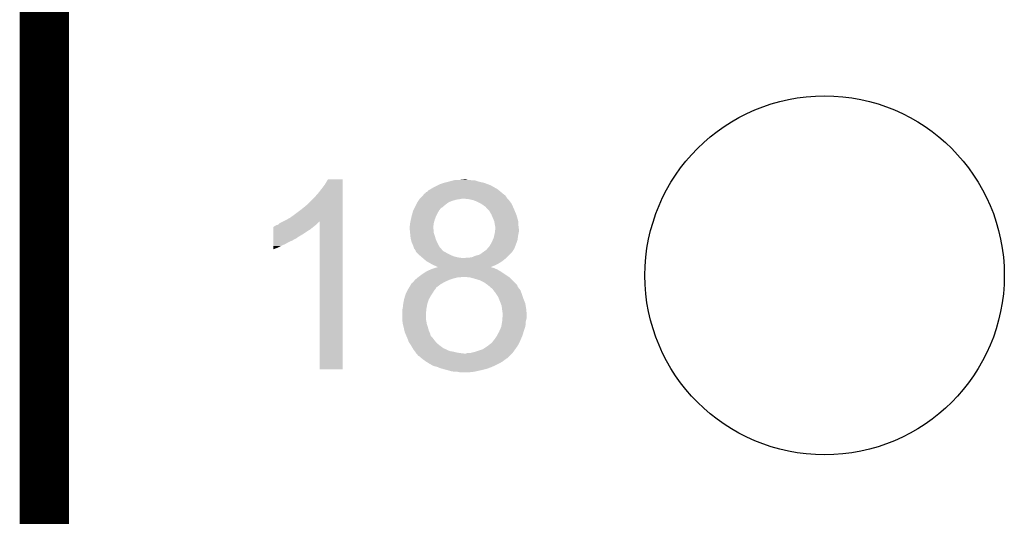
# Model space of a CAD drawing. Extents: x -9 to 122, y -9 to 65.
# Tile 13 of 256: x -8.63 to -3.55, y 7.71 to 10.27. Entities that reach past the tile are written whole.
import ezdxf

# ---------------------------------------------------------------- set-up
doc = ezdxf.new("R2010")
doc.units = 0
doc.layers.get('0').update_dxf_attribs({"linetype": 'CONTINUOUS'})
for name, color, linetype in [('CLICKER_4_FOR_R7FA4M2A_V100_GKO', 14, 'CONTINUOUS'), ('CLICKER_4_FOR_R7FA4M2A_V100_GTO', 12, 'CONTINUOUS'), ('CLICKER_4_FOR_R7FA4M2A_V100_GTS', 13, 'CONTINUOUS')]:
    doc.layers.add(name, color=color, linetype=linetype)

# ---------------------------------------------------------------- blocks, each defined once
blk = doc.blocks.new('ROUND_38')
blk.add_circle((0, 0), 0.9271)

msp = doc.modelspace()

# ---------------------------------------------------------------- linework, layer by layer
at = {"layer": 'CLICKER_4_FOR_R7FA4M2A_V100_GKO', "const_width": 0.254}
msp.add_lwpolyline([(-8.49884, -4.83362), (-8.49884, 60.95238)], dxfattribs=at)
at = {"layer": 'CLICKER_4_FOR_R7FA4M2A_V100_GTO'}
for points in [[(-7.08406, 9.377678), (-7.06628, 9.40054), (-6.959602, 9.377678), (-6.959602, 9.40054)], [(-7.06628, 9.40054), (-7.051038, 9.420862), (-6.959602, 9.40054), (-6.959602, 9.420862)], [(-7.051038, 9.420862), (-7.035802, 9.446238), (-6.959602, 9.420862), (-6.9596, 9.446238)], [(-7.035802, 9.446238), (-7.035788, 9.44626), (-6.9596, 9.446238), (-7.035788, 9.44626)], [(-6.507482, 9.39546), (-6.49478, 9.40308), (-6.159502, 9.39546), (-6.172834, 9.40308)], [(-6.49478, 9.40308), (-6.46938, 9.41578), (-6.172834, 9.40308), (-6.195058, 9.41578)], [(-6.46938, 9.41578), (-6.454138, 9.4234), (-6.195058, 9.41578), (-6.214872, 9.4234)], [(-6.454138, 9.4234), (-6.4389, 9.428478), (-6.214872, 9.4234), (-6.228078, 9.428478)], [(-6.4389, 9.428478), (-6.41858, 9.43356), (-6.228078, 9.428478), (-6.250088, 9.43356)], [(-6.41858, 9.43356), (-6.409048, 9.436102), (-6.250088, 9.43356), (-6.2611, 9.436102)], [(-6.409048, 9.436102), (-6.390012, 9.441178), (-6.2611, 9.436102), (-6.276338, 9.441178)], [(-6.390012, 9.441178), (-6.390004, 9.44118), (-6.276338, 9.441178), (-6.289038, 9.44118)], [(-6.390004, 9.44118), (-6.380478, 9.44372), (-6.289038, 9.44118), (-6.301738, 9.44372)], [(-6.35762, 9.44372), (-6.334778, 9.446258), (-6.314436, 9.44372), (-6.322058, 9.446258)], [(-6.334778, 9.446258), (-6.334758, 9.44626), (-6.322058, 9.446258), (-6.334758, 9.44626)], [(-7.145022, 9.314178), (-7.10184, 9.35736), (-6.959604, 9.314178), (-6.959602, 9.35736)], [(-7.10184, 9.35736), (-7.08406, 9.377678), (-6.959602, 9.35736), (-6.959602, 9.377678)], [(-6.563358, 9.344662), (-6.56082, 9.3472), (-6.355072, 9.344662), (-6.342378, 9.3472)], [(-6.56082, 9.3472), (-6.558282, 9.349738), (-6.1087, 9.3472), (-6.111238, 9.349738)], [(-6.558282, 9.349738), (-6.55066, 9.35736), (-6.111238, 9.349738), (-6.11632, 9.35736)], [(-6.55066, 9.35736), (-6.544314, 9.364976), (-6.11632, 9.35736), (-6.1214, 9.364976)], [(-6.544314, 9.364976), (-6.5422, 9.367514), (-6.1214, 9.364976), (-6.126466, 9.367514)], [(-6.5422, 9.367514), (-6.540096, 9.370038), (-6.126466, 9.367514), (-6.12648, 9.370038)], [(-6.540096, 9.370038), (-6.540078, 9.37006), (-6.12648, 9.370038), (-6.129014, 9.37006)], [(-6.540078, 9.37006), (-6.537962, 9.372598), (-6.129014, 9.37006), (-6.13206, 9.372598)], [(-6.537962, 9.372598), (-6.535414, 9.37514), (-6.13206, 9.372598), (-6.13511, 9.37514)], [(-6.535414, 9.37514), (-6.532874, 9.375154), (-6.13511, 9.37514), (-6.135128, 9.375154)], [(-6.532874, 9.375154), (-6.530332, 9.38022), (-6.135128, 9.375154), (-6.141208, 9.38022)], [(-6.530332, 9.38022), (-6.522718, 9.382764), (-6.141208, 9.38022), (-6.144262, 9.382764)], [(-6.522718, 9.382764), (-6.517634, 9.390382), (-6.144262, 9.382764), (-6.153406, 9.390382)], [(-6.517634, 9.390382), (-6.507482, 9.39546), (-6.153406, 9.390382), (-6.159502, 9.39546)], [(-6.30936, 9.34466), (-6.33222, 9.3472), (-6.10616, 9.34466), (-6.1087, 9.3472)], [(-7.17296, 9.29132), (-7.145022, 9.314178), (-6.959604, 9.29132), (-6.959604, 9.314178)], [(-6.59511, 9.28624), (-6.59003, 9.2964), (-6.46176, 9.28624), (-6.454138, 9.2964)], [(-6.59003, 9.2964), (-6.58749, 9.30148), (-6.454138, 9.2964), (-6.449054, 9.30148)], [(-6.58749, 9.30148), (-6.587488, 9.301484), (-6.449054, 9.30148), (-6.446514, 9.301484)], [(-6.587488, 9.301484), (-6.57987, 9.31672), (-6.446514, 9.301484), (-6.428742, 9.31672)], [(-6.57987, 9.31672), (-6.57352, 9.32942), (-6.428742, 9.31672), (-6.41096, 9.32942)], [(-6.57352, 9.32942), (-6.573518, 9.329422), (-6.41096, 9.32942), (-6.410956, 9.329422)], [(-6.573518, 9.329422), (-6.568442, 9.337038), (-6.410956, 9.329422), (-6.390642, 9.337038)], [(-6.568442, 9.337038), (-6.565054, 9.34212), (-6.390642, 9.337038), (-6.372858, 9.34212)], [(-6.565054, 9.34212), (-6.56336, 9.34466), (-6.372858, 9.34212), (-6.355082, 9.34466)], [(-6.56336, 9.34466), (-6.563358, 9.344662), (-6.355082, 9.34466), (-6.355072, 9.344662)], [(-6.297924, 9.342118), (-6.30936, 9.34466), (-6.10362, 9.342118), (-6.10616, 9.34466)], [(-6.286498, 9.339578), (-6.297924, 9.342118), (-6.101714, 9.339578), (-6.10362, 9.342118)], [(-6.26618, 9.33196), (-6.286498, 9.339578), (-6.096, 9.33196), (-6.101714, 9.339578)], [(-6.250942, 9.32434), (-6.26618, 9.33196), (-6.090286, 9.32434), (-6.096, 9.33196)], [(-6.246704, 9.321798), (-6.250942, 9.32434), (-6.08838, 9.321798), (-6.090286, 9.32434)], [(-6.23824, 9.31672), (-6.246704, 9.321798), (-6.08607, 9.31672), (-6.08838, 9.321798)], [(-6.22808, 9.3091), (-6.23824, 9.31672), (-6.082606, 9.3091), (-6.08607, 9.31672)], [(-6.22046, 9.30401), (-6.22808, 9.3091), (-6.080292, 9.30401), (-6.082606, 9.3091)], [(-6.220454, 9.301474), (-6.22046, 9.30401), (-6.07914, 9.301474), (-6.080292, 9.30401)], [(-6.21284, 9.29386), (-6.220454, 9.301474), (-6.07568, 9.29386), (-6.07914, 9.301474)], [(-7.25932, 9.2329), (-7.231378, 9.24814), (-6.959606, 9.2329), (-6.959606, 9.24814)], [(-7.231378, 9.24814), (-7.20344, 9.26846), (-6.959606, 9.24814), (-6.959604, 9.26846)], [(-7.20344, 9.26846), (-7.17296, 9.29132), (-6.959604, 9.26846), (-6.959604, 9.29132)], [(-6.607952, 9.23798), (-6.604, 9.25576), (-6.48462, 9.23798), (-6.477954, 9.25576)], [(-6.604, 9.25576), (-6.603308, 9.2583), (-6.477954, 9.25576), (-6.477, 9.2583)], [(-6.603308, 9.2583), (-6.599152, 9.273538), (-6.477, 9.2583), (-6.46938, 9.273538)], [(-6.599152, 9.273538), (-6.59638, 9.2837), (-6.46938, 9.273538), (-6.463284, 9.2837)], [(-6.59638, 9.2837), (-6.59511, 9.28624), (-6.463284, 9.2837), (-6.46176, 9.28624)], [(-6.202678, 9.283698), (-6.21284, 9.29386), (-6.071444, 9.283698), (-6.07568, 9.29386)], [(-6.19252, 9.26592), (-6.202678, 9.283698), (-6.064036, 9.26592), (-6.071444, 9.283698)], [(-6.19143, 9.26338), (-6.19252, 9.26592), (-6.062978, 9.26338), (-6.064036, 9.26592)], [(-6.17728, 9.230358), (-6.19143, 9.26338), (-6.053544, 9.230358), (-6.062978, 9.26338)], [(-7.317736, 9.18972), (-7.317734, 9.199886), (-7.124702, 9.18972), (-7.112502, 9.199886)], [(-7.317734, 9.199886), (-7.3152, 9.20242), (-7.112502, 9.199886), (-7.10946, 9.20242)], [(-7.3152, 9.20242), (-7.315196, 9.202422), (-7.10946, 9.20242), (-7.109458, 9.202422)], [(-7.315196, 9.202422), (-7.310118, 9.204962), (-7.109458, 9.202422), (-7.106284, 9.204962)], [(-7.310118, 9.204962), (-7.302498, 9.210042), (-7.106284, 9.204962), (-7.099934, 9.210042)], [(-7.302498, 9.210042), (-7.292362, 9.212578), (-7.099934, 9.210042), (-7.096762, 9.212578)], [(-7.292362, 9.212578), (-7.292338, 9.212584), (-7.096762, 9.212578), (-7.096756, 9.212584)], [(-7.292338, 9.212584), (-7.284716, 9.220202), (-7.096756, 9.212584), (-7.089138, 9.220202)], [(-7.284716, 9.220202), (-7.269492, 9.227814), (-7.089138, 9.220202), (-7.081526, 9.227814)], [(-7.269492, 9.227814), (-7.26948, 9.22782), (-7.081526, 9.227814), (-7.079002, 9.22782)], [(-7.26948, 9.22782), (-7.25932, 9.2329), (-6.959606, 9.22782), (-6.959606, 9.2329)], [(-7.07898, 8.465842), (-7.079002, 9.22782), (-6.959622, 8.465842), (-6.959606, 9.22782)], [(-6.61416, 9.202422), (-6.61162, 9.212582), (-6.491676, 9.202422), (-6.490548, 9.212582)], [(-6.61416, 9.19734), (-6.61416, 9.202422), (-6.49224, 9.19734), (-6.491676, 9.202422)], [(-6.61416, 9.194802), (-6.61416, 9.19734), (-6.49224, 9.194802), (-6.49224, 9.19734)], [(-6.61416, 9.194798), (-6.61416, 9.194802), (-6.492238, 9.194798), (-6.49224, 9.194802)], [(-6.61162, 9.220202), (-6.60908, 9.2329), (-6.4897, 9.220202), (-6.486072, 9.2329)], [(-6.61162, 9.212582), (-6.61162, 9.220202), (-6.490548, 9.212582), (-6.4897, 9.220202)], [(-6.60908, 9.2329), (-6.607952, 9.23798), (-6.486072, 9.2329), (-6.48462, 9.23798)], [(-6.176856, 9.227818), (-6.17728, 9.230358), (-6.05282, 9.227818), (-6.053544, 9.230358)], [(-6.17474, 9.21512), (-6.176856, 9.227818), (-6.05282, 9.21512), (-6.05282, 9.227818)], [(-6.173724, 9.21004), (-6.17474, 9.21512), (-6.05282, 9.21004), (-6.05282, 9.21512)], [(-6.1722, 9.202418), (-6.173724, 9.21004), (-6.051866, 9.202418), (-6.05282, 9.21004)], [(-6.1722, 9.18972), (-6.1722, 9.202418), (-6.05028, 9.18972), (-6.051866, 9.202418)], [(-7.317738, 9.16178), (-7.317736, 9.17702), (-7.167878, 9.16178), (-7.14502, 9.17702)], [(-7.317738, 9.14654), (-7.317738, 9.16178), (-7.193284, 9.14654), (-7.167878, 9.16178)], [(-7.317738, 9.146518), (-7.317738, 9.14654), (-7.19582, 9.146518), (-7.193284, 9.14654)], [(-7.317738, 9.143994), (-7.317738, 9.146518), (-7.195834, 9.143994), (-7.19582, 9.146518)], [(-7.317736, 9.17702), (-7.317736, 9.18972), (-7.14502, 9.17702), (-7.124702, 9.18972)], [(-6.613144, 9.184642), (-6.61416, 9.194798), (-6.4897, 9.184642), (-6.492238, 9.194798)], [(-6.611874, 9.171944), (-6.613144, 9.184642), (-6.4897, 9.171944), (-6.4897, 9.184642)], [(-6.610348, 9.1567), (-6.611874, 9.171944), (-6.48462, 9.1567), (-6.4897, 9.171944)], [(-6.60908, 9.144002), (-6.610348, 9.1567), (-6.480992, 9.144002), (-6.48462, 9.1567)], [(-6.607808, 9.13892), (-6.60908, 9.144002), (-6.479542, 9.13892), (-6.480992, 9.144002)], [(-6.186354, 9.131296), (-6.179822, 9.146538), (-6.057902, 9.131296), (-6.055724, 9.146538)], [(-6.179822, 9.146538), (-6.179258, 9.14908), (-6.055724, 9.146538), (-6.05536, 9.14908)], [(-6.179258, 9.14908), (-6.17587, 9.16432), (-6.05536, 9.14908), (-6.05282, 9.16432)], [(-6.17587, 9.16432), (-6.17474, 9.169402), (-6.05282, 9.16432), (-6.051804, 9.169402)], [(-6.17474, 9.169402), (-6.173788, 9.177018), (-6.051804, 9.169402), (-6.05028, 9.177018)], [(-6.173788, 9.177018), (-6.172202, 9.189718), (-6.05028, 9.177018), (-6.05028, 9.189718)], [(-6.172202, 9.189718), (-6.1722, 9.18972), (-6.05028, 9.189718), (-6.05028, 9.18972)], [(-7.31774, 9.12368), (-7.317738, 9.1313), (-7.236462, 9.12368), (-7.218682, 9.1313)], [(-7.31774, 9.11352), (-7.31774, 9.12368), (-7.254242, 9.11352), (-7.236462, 9.12368)], [(-7.31774, 9.10336), (-7.31774, 9.11352), (-7.2771, 9.10336), (-7.254242, 9.11352)], [(-7.31774, 9.0932), (-7.31774, 9.10336), (-7.29742, 9.0932), (-7.2771, 9.10336)], [(-7.31774, 9.08561), (-7.31774, 9.0932), (-7.31774, 9.08561), (-7.29742, 9.0932)], [(-7.317738, 9.13892), (-7.317738, 9.143994), (-7.205978, 9.13892), (-7.195834, 9.143994)], [(-7.317738, 9.1313), (-7.317738, 9.13892), (-7.218682, 9.1313), (-7.205978, 9.13892)], [(-6.604, 9.123682), (-6.607808, 9.13892), (-6.473008, 9.123682), (-6.479542, 9.13892)], [(-6.60291, 9.12114), (-6.604, 9.123682), (-6.47192, 9.12114), (-6.473008, 9.123682)], [(-6.59638, 9.105898), (-6.60291, 9.12114), (-6.464298, 9.105898), (-6.47192, 9.12114)], [(-6.594688, 9.100824), (-6.59638, 9.105898), (-6.461762, 9.100824), (-6.464298, 9.105898)], [(-6.5913, 9.090662), (-6.594688, 9.100824), (-6.453052, 9.090662), (-6.461762, 9.100824)], [(-6.211996, 9.090658), (-6.2103, 9.0932), (-6.073142, 9.090658), (-6.07219, 9.0932)], [(-6.2103, 9.0932), (-6.202682, 9.100818), (-6.07219, 9.0932), (-6.069332, 9.100818)], [(-6.202682, 9.100818), (-6.19506, 9.113522), (-6.069332, 9.100818), (-6.064568, 9.113522)], [(-6.19506, 9.113522), (-6.18744, 9.12876), (-6.064568, 9.113522), (-6.058854, 9.12876)], [(-6.18744, 9.12876), (-6.186354, 9.131296), (-6.058854, 9.12876), (-6.057902, 9.131296)], [(-6.585584, 9.08304), (-6.5913, 9.090662), (-6.44652, 9.08304), (-6.453052, 9.090662)], [(-6.583682, 9.080502), (-6.585584, 9.08304), (-6.44398, 9.080502), (-6.44652, 9.08304)], [(-6.581986, 9.075422), (-6.583682, 9.080502), (-6.4389, 9.075422), (-6.44398, 9.080502)], [(-6.58114, 9.072884), (-6.581986, 9.075422), (-6.433824, 9.072884), (-6.4389, 9.075422)], [(-6.578596, 9.07034), (-6.58114, 9.072884), (-6.42874, 9.07034), (-6.433824, 9.072884)], [(-6.570978, 9.06272), (-6.578596, 9.07034), (-6.416038, 9.06272), (-6.42874, 9.07034)], [(-6.56336, 9.0551), (-6.570978, 9.06272), (-6.4008, 9.0551), (-6.416038, 9.06272)], [(-6.56336, 9.055098), (-6.56336, 9.0551), (-6.400794, 9.055098), (-6.4008, 9.0551)], [(-6.554474, 9.047482), (-6.56336, 9.055098), (-6.380482, 9.047482), (-6.400794, 9.055098)], [(-6.548544, 9.0424), (-6.554474, 9.047482), (-6.35762, 9.0424), (-6.380482, 9.047482)], [(-6.54558, 9.03986), (-6.548544, 9.0424), (-6.33222, 9.03986), (-6.35762, 9.0424)], [(-6.322062, 9.042398), (-6.309362, 9.0424), (-6.113784, 9.042398), (-6.11378, 9.0424)], [(-6.309362, 9.0424), (-6.291584, 9.04494), (-6.11378, 9.0424), (-6.11124, 9.04494)], [(-6.291584, 9.04494), (-6.273802, 9.052558), (-6.11124, 9.04494), (-6.103622, 9.052558)], [(-6.273802, 9.052558), (-6.253482, 9.057638), (-6.103622, 9.052558), (-6.098542, 9.057638)], [(-6.253482, 9.057638), (-6.235704, 9.070338), (-6.098542, 9.057638), (-6.085842, 9.070338)], [(-6.235704, 9.070338), (-6.21792, 9.08304), (-6.085842, 9.070338), (-6.077904, 9.08304)], [(-6.21792, 9.08304), (-6.215382, 9.085578), (-6.077904, 9.08304), (-6.076318, 9.085578)], [(-6.215382, 9.085578), (-6.211996, 9.090658), (-6.076318, 9.085578), (-6.073142, 9.090658)], [(-6.533726, 9.0297), (-6.54558, 9.03986), (-6.12902, 9.0297), (-6.116828, 9.03986)], [(-6.5278, 9.02462), (-6.533726, 9.0297), (-6.136132, 9.02462), (-6.12902, 9.0297)], [(-6.514462, 9.016998), (-6.5278, 9.02462), (-6.1468, 9.016998), (-6.136132, 9.02462)], [(-6.492242, 9.0043), (-6.514462, 9.016998), (-6.16966, 9.0043), (-6.1468, 9.016998)], [(-6.47954, 8.99922), (-6.492242, 9.0043), (-6.182304, 8.99922), (-6.16966, 9.0043)], [(-6.469384, 8.994142), (-6.47954, 8.99922), (-6.194942, 8.994142), (-6.182304, 8.99922)], [(-6.475214, 8.991598), (-6.475208, 8.9916), (-6.184896, 8.991598), (-6.189974, 8.9916)], [(-6.475208, 8.9916), (-6.467008, 8.994134), (-6.189974, 8.9916), (-6.192514, 8.994134)], [(-6.466988, 8.99414), (-6.469384, 8.994142), (-6.194946, 8.99414), (-6.194942, 8.994142)], [(-6.467008, 8.994134), (-6.466988, 8.99414), (-6.192514, 8.994134), (-6.194946, 8.99414)], [(-6.329684, 9.03986), (-6.322062, 9.042398), (-6.116828, 9.03986), (-6.113784, 9.042398)], [(-6.57708, 8.935718), (-6.57098, 8.9408), (-6.38556, 8.935718), (-6.365238, 8.9408)], [(-6.57098, 8.9408), (-6.570978, 8.940802), (-6.365238, 8.9408), (-6.349996, 8.940802)], [(-6.570978, 8.940802), (-6.567594, 8.94334), (-6.349996, 8.940802), (-6.344916, 8.94334)], [(-6.567594, 8.94334), (-6.55066, 8.95604), (-6.10235, 8.94334), (-6.1214, 8.95604)], [(-6.55066, 8.95604), (-6.5278, 8.97128), (-6.1214, 8.95604), (-6.14426, 8.97128)], [(-6.5278, 8.97128), (-6.50545, 8.98144), (-6.14426, 8.97128), (-6.162038, 8.98144)], [(-6.50545, 8.98144), (-6.499858, 8.983982), (-6.162038, 8.98144), (-6.16797, 8.983982)], [(-6.499858, 8.983982), (-6.483428, 8.98906), (-6.16797, 8.983982), (-6.17982, 8.98906)], [(-6.483428, 8.98906), (-6.475214, 8.991598), (-6.17982, 8.98906), (-6.184896, 8.991598)], [(-6.304278, 8.9408), (-6.3373, 8.94334), (-6.09854, 8.9408), (-6.10235, 8.94334)], [(-6.30427, 8.940798), (-6.304278, 8.9408), (-6.098538, 8.940798), (-6.09854, 8.9408)], [(-6.617208, 8.88746), (-6.606542, 8.905242), (-6.476996, 8.88746), (-6.454138, 8.905242)], [(-6.606542, 8.905242), (-6.60654, 8.905244), (-6.454138, 8.905242), (-6.454136, 8.905244)], [(-6.60654, 8.905244), (-6.606518, 8.90778), (-6.454136, 8.905244), (-6.44957, 8.90778)], [(-6.606518, 8.90778), (-6.603994, 8.907786), (-6.44957, 8.90778), (-6.44956, 8.907786)], [(-6.603994, 8.907786), (-6.596378, 8.915402), (-6.44956, 8.907786), (-6.435852, 8.915402)], [(-6.596378, 8.915402), (-6.594348, 8.91794), (-6.435852, 8.915402), (-6.431282, 8.91794)], [(-6.594348, 8.91794), (-6.58622, 8.9281), (-6.431282, 8.91794), (-6.40842, 8.9281)], [(-6.58622, 8.9281), (-6.586218, 8.928102), (-6.40842, 8.9281), (-6.408414, 8.928102)], [(-6.586218, 8.928102), (-6.57708, 8.935718), (-6.408414, 8.928102), (-6.38556, 8.935718)], [(-6.27634, 8.93318), (-6.30427, 8.940798), (-6.09092, 8.93318), (-6.098538, 8.940798)], [(-6.25094, 8.92556), (-6.27634, 8.93318), (-6.083302, 8.92556), (-6.09092, 8.93318)], [(-6.23062, 8.915398), (-6.25094, 8.92556), (-6.07314, 8.915398), (-6.083302, 8.92556)], [(-6.21284, 8.9027), (-6.23062, 8.915398), (-6.060444, 8.9027), (-6.07314, 8.915398)], [(-6.209656, 8.900154), (-6.21284, 8.9027), (-6.0579, 8.900154), (-6.060444, 8.9027)], [(-6.203306, 8.895074), (-6.209656, 8.900154), (-6.057896, 8.895074), (-6.0579, 8.900154)], [(-6.20014, 8.89254), (-6.203306, 8.895074), (-6.056206, 8.89254), (-6.057896, 8.895074)], [(-6.195058, 8.88746), (-6.20014, 8.89254), (-6.05282, 8.88746), (-6.056206, 8.89254)], [(-6.6421, 8.82904), (-6.636004, 8.84936), (-6.51369, 8.82904), (-6.5024, 8.84936)], [(-6.636004, 8.84936), (-6.63448, 8.85444), (-6.5024, 8.84936), (-6.499014, 8.85444)], [(-6.63448, 8.85444), (-6.629402, 8.864598), (-6.499014, 8.85444), (-6.49224, 8.864598)], [(-6.629402, 8.864598), (-6.62305, 8.877302), (-6.49224, 8.864598), (-6.484618, 8.877302)], [(-6.62305, 8.877302), (-6.62178, 8.879838), (-6.484618, 8.877302), (-6.482084, 8.879838)], [(-6.62178, 8.879838), (-6.620254, 8.882384), (-6.482084, 8.879838), (-6.479538, 8.882384)], [(-6.620254, 8.882384), (-6.617208, 8.88746), (-6.479538, 8.882384), (-6.476996, 8.88746)], [(-6.195056, 8.887458), (-6.195058, 8.88746), (-6.052818, 8.887458), (-6.05282, 8.88746)], [(-6.18998, 8.884916), (-6.195056, 8.887458), (-6.050784, 8.884916), (-6.052818, 8.887458)], [(-6.182076, 8.874758), (-6.18998, 8.884916), (-6.04266, 8.874758), (-6.050784, 8.884916)], [(-6.1722, 8.86206), (-6.182076, 8.874758), (-6.037896, 8.86206), (-6.04266, 8.874758)], [(-6.16712, 8.85444), (-6.1722, 8.86206), (-6.03504, 8.85444), (-6.037896, 8.86206)], [(-6.15696, 8.8392), (-6.16712, 8.85444), (-6.02996, 8.8392), (-6.03504, 8.85444)], [(-6.153912, 8.83158), (-6.15696, 8.8392), (-6.02742, 8.83158), (-6.02996, 8.8392)], [(-6.64972, 8.780782), (-6.64718, 8.803638), (-6.526876, 8.780782), (-6.52272, 8.803638)], [(-6.64718, 8.803642), (-6.642608, 8.826502), (-6.522718, 8.803642), (-6.5151, 8.826502)], [(-6.64718, 8.803638), (-6.64718, 8.803642), (-6.52272, 8.803638), (-6.522718, 8.803642)], [(-6.642608, 8.826502), (-6.6421, 8.82904), (-6.5151, 8.826502), (-6.51369, 8.82904)], [(-6.1468, 8.8138), (-6.153912, 8.83158), (-6.020308, 8.8138), (-6.02742, 8.83158)], [(-6.143942, 8.806178), (-6.1468, 8.8138), (-6.01726, 8.806178), (-6.020308, 8.8138)], [(-6.13918, 8.793478), (-6.143942, 8.806178), (-6.015142, 8.793478), (-6.01726, 8.806178)], [(-6.136956, 8.775702), (-6.13918, 8.793478), (-6.01218, 8.775702), (-6.015142, 8.793478)], [(-6.65226, 8.770622), (-6.650992, 8.7757), (-6.528262, 8.770622), (-6.5278, 8.7757)], [(-6.65226, 8.74776), (-6.65226, 8.770622), (-6.53034, 8.74776), (-6.528262, 8.770622)], [(-6.65226, 8.727442), (-6.65226, 8.74776), (-6.53034, 8.727442), (-6.53034, 8.74776)], [(-6.650992, 8.7757), (-6.64972, 8.780782), (-6.5278, 8.7757), (-6.526876, 8.780782)], [(-6.13664, 8.77316), (-6.136956, 8.775702), (-6.011968, 8.77316), (-6.01218, 8.775702)], [(-6.1341, 8.755378), (-6.13664, 8.77316), (-6.010486, 8.755378), (-6.011968, 8.77316)], [(-6.134948, 8.732518), (-6.1341, 8.74268), (-6.00964, 8.732518), (-6.00964, 8.74268)], [(-6.1341, 8.745222), (-6.1341, 8.755378), (-6.00964, 8.745222), (-6.010486, 8.755378)], [(-6.1341, 8.74268), (-6.1341, 8.745222), (-6.00964, 8.74268), (-6.00964, 8.745222)], [(-6.65226, 8.724902), (-6.65226, 8.727442), (-6.529832, 8.724902), (-6.53034, 8.727442)], [(-6.65113, 8.71474), (-6.65226, 8.724902), (-6.5278, 8.71474), (-6.529832, 8.724902)], [(-6.64972, 8.702042), (-6.65113, 8.71474), (-6.525682, 8.702042), (-6.5278, 8.71474)], [(-6.649084, 8.6995), (-6.64972, 8.702042), (-6.52526, 8.6995), (-6.525682, 8.702042)], [(-6.645274, 8.68426), (-6.649084, 8.6995), (-6.52018, 8.68426), (-6.52526, 8.6995)], [(-6.141722, 8.684258), (-6.14126, 8.6868), (-6.01811, 8.684258), (-6.017262, 8.6868)], [(-6.14126, 8.6868), (-6.138952, 8.699498), (-6.017262, 8.6868), (-6.01472, 8.699498)], [(-6.138952, 8.699498), (-6.136642, 8.712198), (-6.01472, 8.699498), (-6.01472, 8.712198)], [(-6.136642, 8.712198), (-6.13664, 8.7122), (-6.01472, 8.712198), (-6.01472, 8.7122)], [(-6.13664, 8.7122), (-6.134948, 8.732518), (-6.01472, 8.7122), (-6.00964, 8.732518)], [(-6.64464, 8.68172), (-6.645274, 8.68426), (-6.519454, 8.68172), (-6.52018, 8.68426)], [(-6.641252, 8.66648), (-6.64464, 8.68172), (-6.515102, 8.66648), (-6.519454, 8.68172)], [(-6.63956, 8.658862), (-6.641252, 8.66648), (-6.511836, 8.658862), (-6.515102, 8.66648)], [(-6.635206, 8.648704), (-6.63956, 8.658862), (-6.507482, 8.648704), (-6.511836, 8.658862)], [(-6.634118, 8.646164), (-6.635206, 8.648704), (-6.50748, 8.646164), (-6.507482, 8.648704)], [(-6.630852, 8.638544), (-6.634118, 8.646164), (-6.50494, 8.638544), (-6.50748, 8.646164)], [(-6.627586, 8.63092), (-6.630852, 8.638544), (-6.497322, 8.63092), (-6.50494, 8.638544)], [(-6.1722, 8.62584), (-6.163736, 8.638538), (-6.037942, 8.62584), (-6.0325, 8.638538)], [(-6.163736, 8.638538), (-6.162042, 8.641078), (-6.0325, 8.638538), (-6.03172, 8.641078)], [(-6.162042, 8.641078), (-6.15188, 8.6614), (-6.03172, 8.641078), (-6.025466, 8.6614)], [(-6.15188, 8.6614), (-6.147366, 8.67156), (-6.025466, 8.6614), (-6.02234, 8.67156)], [(-6.147366, 8.67156), (-6.141722, 8.684258), (-6.02234, 8.67156), (-6.01811, 8.684258)], [(-6.62432, 8.623298), (-6.627586, 8.63092), (-6.491602, 8.623298), (-6.497322, 8.63092)], [(-6.623472, 8.62076), (-6.62432, 8.623298), (-6.4897, 8.62076), (-6.491602, 8.623298)], [(-6.61924, 8.608062), (-6.623472, 8.62076), (-6.479542, 8.608062), (-6.4897, 8.62076)], [(-6.61924, 8.60806), (-6.61924, 8.608062), (-6.47954, 8.60806), (-6.479542, 8.608062)], [(-6.61077, 8.59536), (-6.61924, 8.60806), (-6.46684, 8.59536), (-6.47954, 8.60806)], [(-6.609078, 8.59282), (-6.61077, 8.59536), (-6.463664, 8.59282), (-6.46684, 8.59536)], [(-6.604506, 8.5852), (-6.609078, 8.59282), (-6.45414, 8.5852), (-6.463664, 8.59282)], [(-6.59689, 8.572504), (-6.604506, 8.5852), (-6.436366, 8.572504), (-6.45414, 8.5852)], [(-6.212844, 8.585198), (-6.21284, 8.5852), (-6.0579, 8.585198), (-6.0579, 8.5852)], [(-6.21284, 8.5852), (-6.189986, 8.602978), (-6.0579, 8.5852), (-6.04774, 8.602978)], [(-6.189986, 8.602978), (-6.189982, 8.60298), (-6.04774, 8.602978), (-6.04774, 8.60298)], [(-6.189982, 8.60298), (-6.187442, 8.605518), (-6.04774, 8.60298), (-6.046652, 8.605518)], [(-6.187442, 8.605518), (-6.18236, 8.61314), (-6.046652, 8.605518), (-6.043386, 8.61314)], [(-6.18236, 8.61314), (-6.1722, 8.62584), (-6.043386, 8.61314), (-6.037942, 8.62584)], [(-6.596888, 8.5725), (-6.59689, 8.572504), (-6.433824, 8.5725), (-6.436366, 8.572504)], [(-6.593842, 8.567422), (-6.596888, 8.5725), (-6.423664, 8.567422), (-6.433824, 8.5725)], [(-6.591934, 8.56488), (-6.593842, 8.567422), (-6.41858, 8.56488), (-6.423664, 8.567422)], [(-6.588126, 8.559802), (-6.591934, 8.56488), (-6.405882, 8.559802), (-6.41858, 8.56488)], [(-6.58622, 8.55726), (-6.588126, 8.559802), (-6.39064, 8.55726), (-6.405882, 8.559802)], [(-6.582832, 8.55218), (-6.58622, 8.55726), (-6.37032, 8.55218), (-6.39064, 8.55726)], [(-6.58114, 8.54964), (-6.582832, 8.55218), (-6.35254, 8.54964), (-6.37032, 8.55218)], [(-6.5786, 8.5471), (-6.58114, 8.54964), (-6.33222, 8.5471), (-6.35254, 8.54964)], [(-6.573522, 8.54202), (-6.5786, 8.5471), (-6.090922, 8.54202), (-6.085842, 8.5471)], [(-6.570982, 8.536944), (-6.573522, 8.54202), (-6.095998, 8.536944), (-6.090922, 8.54202)], [(-6.568446, 8.534406), (-6.570982, 8.536944), (-6.098536, 8.534406), (-6.095998, 8.536944)], [(-6.565906, 8.5344), (-6.568446, 8.534406), (-6.098542, 8.5344), (-6.098536, 8.534406)], [(-6.554046, 8.524238), (-6.565906, 8.5344), (-6.108704, 8.524238), (-6.098542, 8.5344)], [(-6.324604, 8.5471), (-6.316982, 8.549638), (-6.085842, 8.5471), (-6.083302, 8.549638)], [(-6.316982, 8.549638), (-6.301742, 8.54964), (-6.083302, 8.549638), (-6.083302, 8.54964)], [(-6.301742, 8.54964), (-6.28142, 8.554722), (-6.083302, 8.54964), (-6.079672, 8.554722)], [(-6.28142, 8.554722), (-6.2357, 8.56996), (-6.079672, 8.554722), (-6.068786, 8.56996)], [(-6.2357, 8.56996), (-6.212844, 8.585198), (-6.068786, 8.56996), (-6.0579, 8.585198)], [(-6.55108, 8.521698), (-6.554046, 8.524238), (-6.11378, 8.521698), (-6.108704, 8.524238)], [(-6.54812, 8.51916), (-6.55108, 8.521698), (-6.117166, 8.51916), (-6.11378, 8.521698)], [(-6.530338, 8.50646), (-6.54812, 8.51916), (-6.1341, 8.50646), (-6.117166, 8.51916)], [(-6.530334, 8.506458), (-6.530338, 8.50646), (-6.134102, 8.506458), (-6.1341, 8.50646)], [(-6.518146, 8.49884), (-6.530334, 8.506458), (-6.1468, 8.49884), (-6.134102, 8.506458)], [(-6.51002, 8.49376), (-6.518146, 8.49884), (-6.15696, 8.49376), (-6.1468, 8.49884)], [(-6.492242, 8.4836), (-6.51002, 8.49376), (-6.17728, 8.4836), (-6.15696, 8.49376)], [(-6.471922, 8.47852), (-6.492242, 8.4836), (-6.189134, 8.47852), (-6.17728, 8.4836)], [(-6.959622, 8.46582), (-7.07898, 8.465842), (-6.959622, 8.46582), (-6.959622, 8.465842)], [(-6.465994, 8.47598), (-6.471922, 8.47852), (-6.19506, 8.47598), (-6.189134, 8.47852)], [(-6.454142, 8.4709), (-6.465994, 8.47598), (-6.208608, 8.4709), (-6.19506, 8.47598)], [(-6.444616, 8.46836), (-6.454142, 8.4709), (-6.215382, 8.46836), (-6.208608, 8.4709)], [(-6.425564, 8.46328), (-6.444616, 8.46836), (-6.2357, 8.46328), (-6.215382, 8.46836)], [(-6.41604, 8.46074), (-6.425564, 8.46328), (-6.247132, 8.46074), (-6.2357, 8.46328)], [(-6.398262, 8.45566), (-6.41604, 8.46074), (-6.269992, 8.45566), (-6.247132, 8.46074)], [(-6.383022, 8.45312), (-6.398262, 8.45566), (-6.281422, 8.45312), (-6.269992, 8.45566)], [(-6.355082, 8.45058), (-6.367782, 8.45312), (-6.304282, 8.45058), (-6.281422, 8.45312)]]:
    msp.add_solid(points, dxfattribs=at)

# ---------------------------------------------------------------- block references
at = {"layer": 'CLICKER_4_FOR_R7FA4M2A_V100_GTS'}
msp.add_blockref('ROUND_38', (-4.47294, 8.95096), dxfattribs=at)

doc.saveas('drawing.dxf')
